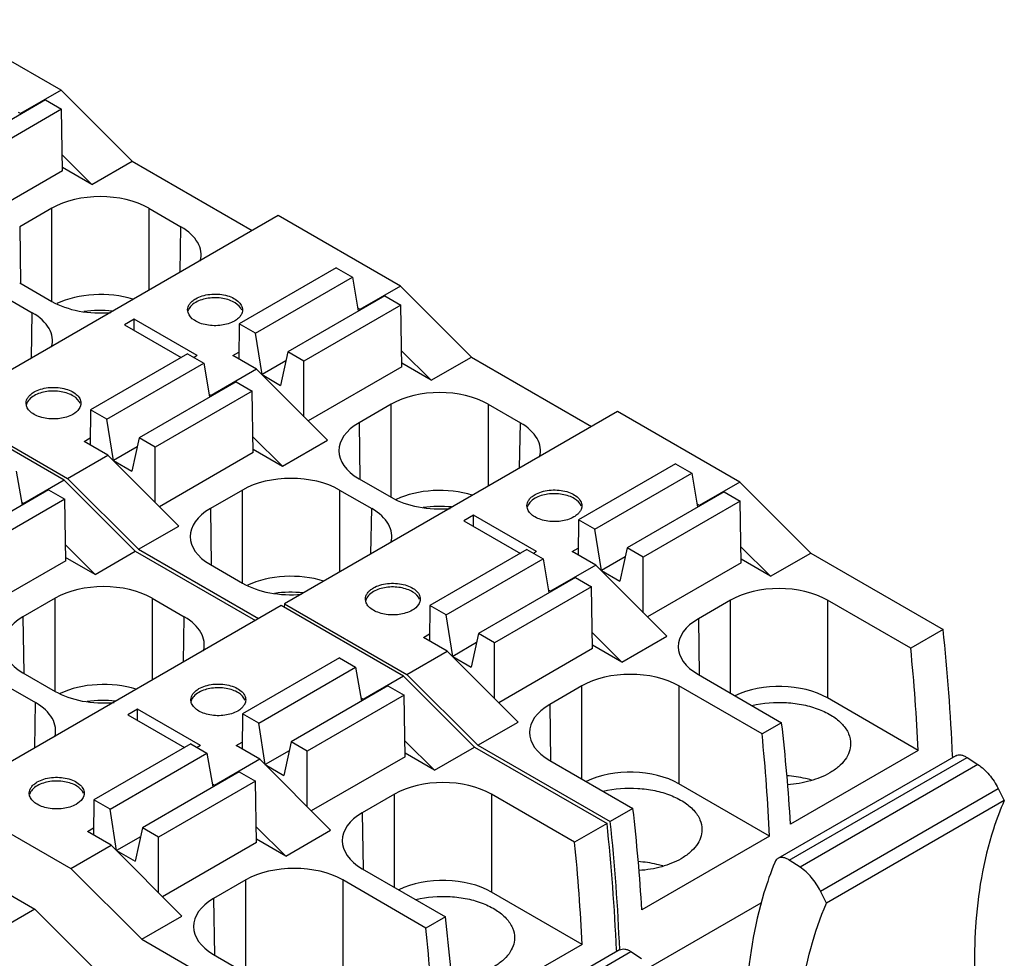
# Model space of a CAD drawing. Header units: inches. Extents: x 0 to 22, y 0 to 17.
# Tile 14 of 32: x 4.9 to 5.7, y 12.8 to 13.6. Entities that reach past the tile are written whole.
import ezdxf

# ---------------------------------------------------------------- set-up
doc = ezdxf.new("R2010")
doc.units = ezdxf.units.IN
doc.header["$LTSCALE"] = 1.21
doc.header["$MEASUREMENT"] = 0
doc.layers.get('0').update_dxf_attribs({"linetype": 'CONTINUOUS'})

msp = doc.modelspace()

# ---------------------------------------------------------------- linework, layer by layer
at = {"color": 7, "linetype": 'CONTINUOUS'}
for p, q in [((4.91219, 13.5195), (4.80683, 13.58034)), ((4.91219, 13.5195), (4.87739, 13.49941)), ((4.91219, 13.5195), (4.97338, 13.45846)), ((4.89874, 13.51119), (4.81523, 13.46297)), ((4.89874, 13.51119), (4.91266, 13.50315)), ((4.91266, 13.50315), (4.82915, 13.45493)), ((4.91346, 13.45011), (4.91266, 13.50315)), ((4.87739, 13.49941), (4.87557, 13.50046)), ((4.87774, 13.49906), (4.87739, 13.49941)), ((4.93877, 13.43848), (4.91326, 13.46381)), ((4.93877, 13.43848), (4.91342, 13.45312)), ((4.93877, 13.43848), (4.97338, 13.45846)), ((4.97338, 13.45846), (5.07686, 13.39871)), ((4.91346, 13.45011), (4.83269, 13.40347)), ((4.90431, 13.41789), (4.8766, 13.40189)), ((4.90431, 13.33767), (4.90431, 13.41789)), ((4.98783, 13.41789), (5.01554, 13.40189)), ((4.98783, 13.41789), (4.98783, 13.3473)), ((5.09913, 13.41156), (4.81239, 13.246)), ((5.2045, 13.35073), (5.09913, 13.41156)), ((4.8766, 13.40189), (4.87733, 13.35325)), ((5.01495, 13.36296), (5.01554, 13.40189)), ((5.14929, 13.36653), (5.06578, 13.3183)), ((5.0797, 13.31027), (5.16321, 13.35849)), ((5.14929, 13.36653), (5.16321, 13.35849)), ((5.16321, 13.35849), (5.16829, 13.32927)), ((4.8766, 13.35367), (4.90431, 13.33767)), ((5.2045, 13.35073), (5.1697, 13.33064)), ((5.2045, 13.35073), (5.26569, 13.28968)), ((4.85977, 13.34395), (4.88748, 13.32795)), ((5.19105, 13.34241), (5.10753, 13.29419)), ((5.19105, 13.34241), (5.20497, 13.33438)), ((5.20497, 13.33438), (5.12145, 13.28616)), ((5.20577, 13.28134), (5.20497, 13.33438)), ((4.88689, 13.28902), (4.88748, 13.32795)), ((5.02161, 13.32808), (5.02128, 13.33036)), ((5.1697, 13.33064), (5.16787, 13.33169)), ((5.17005, 13.33029), (5.1697, 13.33064)), ((4.9753, 13.32232), (4.96695, 13.3175)), ((4.96695, 13.3175), (5.01567, 13.28937)), ((5.02959, 13.29098), (4.9753, 13.32232)), ((4.9753, 13.31268), (4.9753, 13.32232)), ((5.06578, 13.3183), (5.06532, 13.28803)), ((5.0797, 13.31027), (5.06578, 13.3183)), ((5.08537, 13.27457), (5.0797, 13.31027)), ((5.02123, 13.29259), (4.93772, 13.24436)), ((5.02123, 13.29259), (5.03515, 13.28455)), ((5.02959, 13.29098), (5.0268, 13.28937)), ((5.06021, 13.29098), (5.06541, 13.29398)), ((5.08061, 13.2792), (5.06021, 13.29098)), ((5.10753, 13.29419), (5.10137, 13.26532)), ((5.12145, 13.28616), (5.10753, 13.29419)), ((5.23108, 13.2697), (5.20557, 13.29503)), ((4.95164, 13.23633), (5.03515, 13.28455)), ((5.03515, 13.28455), (5.04023, 13.25533)), ((5.10587, 13.2864), (5.08537, 13.27457)), ((5.12145, 13.23825), (5.12145, 13.28616)), ((5.23108, 13.2697), (5.20573, 13.28434)), ((5.23108, 13.2697), (5.26569, 13.28968)), ((5.26569, 13.28968), (5.36917, 13.22993)), ((5.08061, 13.2792), (5.04164, 13.2567)), ((5.08061, 13.2792), (5.14161, 13.21804)), ((5.08537, 13.27457), (5.10137, 13.26532)), ((5.20577, 13.28134), (5.125, 13.2347)), ((5.06299, 13.26847), (4.97948, 13.22025)), ((5.06299, 13.26847), (5.07691, 13.26044)), ((5.07691, 13.26044), (4.9934, 13.21222)), ((5.03981, 13.25775), (5.04164, 13.2567)), ((5.04199, 13.25635), (5.04164, 13.2567)), ((5.07771, 13.2074), (5.07691, 13.26044)), ((4.8824, 13.24777), (4.88208, 13.24999)), ((5.19662, 13.24912), (5.16891, 13.23312)), ((5.19662, 13.1689), (5.19662, 13.24912)), ((5.28013, 13.24912), (5.30785, 13.23312)), ((5.28013, 13.24912), (5.28013, 13.17852)), ((4.91497, 13.18356), (4.80961, 13.2444)), ((4.81239, 13.246), (4.91776, 13.18517)), ((4.93772, 13.24436), (4.93726, 13.21409)), ((4.95164, 13.23633), (4.93772, 13.24436)), ((5.39144, 13.24279), (5.1047, 13.07723)), ((5.4968, 13.18195), (5.39144, 13.24279)), ((4.95731, 13.20063), (4.95164, 13.23633)), ((5.16891, 13.23312), (5.16964, 13.18447)), ((5.30726, 13.19418), (5.30785, 13.23312)), ((4.93215, 13.21704), (4.93735, 13.22004)), ((4.95255, 13.20526), (4.93215, 13.21704)), ((4.97948, 13.22025), (4.97332, 13.19139)), ((4.9934, 13.21222), (4.97948, 13.22025)), ((5.10302, 13.19576), (5.07751, 13.22109)), ((5.10302, 13.19576), (5.14161, 13.21804)), ((4.97781, 13.21246), (4.95731, 13.20063)), ((4.9934, 13.16431), (4.9934, 13.21222)), ((5.07771, 13.2074), (4.99694, 13.16076)), ((5.07767, 13.2104), (5.10302, 13.19576)), ((4.91776, 13.18517), (4.95255, 13.20526)), ((4.95255, 13.20526), (5.01355, 13.1441)), ((4.95731, 13.20063), (4.97332, 13.19139)), ((5.4416, 13.19775), (5.35808, 13.14953)), ((5.4416, 13.19775), (5.45552, 13.18971)), ((4.87369, 13.19132), (4.87877, 13.16211)), ((5.372, 13.14149), (5.45552, 13.18971)), ((5.45552, 13.18971), (5.4606, 13.1605)), ((4.91497, 13.18356), (4.88017, 13.16347)), ((4.91497, 13.18356), (4.97616, 13.12252)), ((4.97895, 13.12412), (4.91776, 13.18517)), ((5.16891, 13.1849), (5.19662, 13.1689)), ((5.4968, 13.18195), (5.46201, 13.16186)), ((5.4968, 13.18195), (5.55799, 13.12091)), ((4.90153, 13.17525), (4.81801, 13.12703)), ((4.90153, 13.17525), (4.91545, 13.16721)), ((5.06856, 13.17518), (5.04085, 13.15918)), ((5.06856, 13.09496), (5.06856, 13.17518)), ((5.15208, 13.17518), (5.17979, 13.15918)), ((5.15208, 13.17518), (5.15208, 13.10458)), ((5.48336, 13.17364), (5.39984, 13.12542)), ((5.48336, 13.17364), (5.49728, 13.1656)), ((4.91545, 13.16721), (4.83193, 13.11899)), ((4.88017, 13.16347), (4.87835, 13.16452)), ((4.88052, 13.16312), (4.88017, 13.16347)), ((4.91625, 13.11417), (4.91545, 13.16721)), ((5.49728, 13.1656), (5.41376, 13.11738)), ((5.49808, 13.11256), (5.49728, 13.1656)), ((5.04085, 13.15918), (5.04158, 13.11053)), ((5.1792, 13.12024), (5.17979, 13.15918)), ((5.3139, 13.15936), (5.31358, 13.16159)), ((5.46201, 13.16186), (5.46018, 13.16291)), ((5.46236, 13.16151), (5.46201, 13.16186)), ((5.26761, 13.15355), (5.25926, 13.14873)), ((5.25926, 13.14873), (5.30798, 13.1206)), ((5.32189, 13.12221), (5.26761, 13.15355)), ((5.26761, 13.14391), (5.26761, 13.15355)), ((5.35808, 13.14953), (5.35763, 13.11926)), ((5.372, 13.14149), (5.35808, 13.14953)), ((4.97895, 13.12412), (5.01355, 13.1441)), ((5.37768, 13.10579), (5.372, 13.14149)), ((4.94156, 13.10254), (4.91604, 13.12786)), ((4.94156, 13.10254), (4.97616, 13.12252)), ((4.97616, 13.12252), (5.07965, 13.06276)), ((4.97895, 13.12412), (5.08243, 13.06437)), ((5.31354, 13.12381), (5.23003, 13.07559)), ((5.31354, 13.12381), (5.32746, 13.11577)), ((5.32189, 13.12221), (5.31911, 13.1206)), ((5.35252, 13.12221), (5.35772, 13.12521)), ((5.37292, 13.11042), (5.35252, 13.12221)), ((5.39984, 13.12542), (5.39368, 13.09655)), ((5.41376, 13.11738), (5.39984, 13.12542)), ((5.52339, 13.10093), (5.49787, 13.12626)), ((5.52339, 13.10093), (5.55799, 13.12091)), ((5.55799, 13.12091), (5.67204, 13.05506)), ((4.91625, 13.11417), (4.83547, 13.06753)), ((4.94156, 13.10254), (4.9162, 13.11717)), ((5.24395, 13.06755), (5.32746, 13.11577)), ((5.32746, 13.11577), (5.33254, 13.08656)), ((5.39818, 13.11763), (5.37768, 13.10579)), ((5.41376, 13.06947), (5.41376, 13.11738)), ((5.49808, 13.11256), (5.4173, 13.06592)), ((5.52339, 13.10093), (5.49804, 13.11557)), ((5.04085, 13.11096), (5.06856, 13.09496)), ((5.37292, 13.11042), (5.33395, 13.08792)), ((5.37292, 13.11042), (5.43392, 13.04927)), ((5.37768, 13.10579), (5.39368, 13.09655)), ((5.3553, 13.0997), (5.27178, 13.05148)), ((5.3553, 13.0997), (5.36922, 13.09166)), ((5.36922, 13.09166), (5.2857, 13.04344)), ((5.33395, 13.08792), (5.33212, 13.08897)), ((5.3343, 13.08757), (5.33395, 13.08792)), ((5.37002, 13.03862), (5.36922, 13.09166)), ((4.9071, 13.08195), (4.87938, 13.06595)), ((4.9071, 13.00173), (4.9071, 13.08195)), ((4.99061, 13.08195), (5.01832, 13.06595)), ((4.99061, 13.08195), (4.99061, 13.01135)), ((5.17471, 13.07899), (5.17439, 13.08122)), ((5.48893, 13.08034), (5.46122, 13.06434)), ((5.48893, 13.00012), (5.48893, 13.08034)), ((5.64414, 13.03894), (5.57244, 13.08034)), ((5.57244, 13.08034), (5.57244, 12.99604)), ((5.10192, 13.07562), (4.81518, 12.91006)), ((5.20728, 13.01479), (5.10192, 13.07562)), ((5.1047, 13.07723), (5.10436, 13.07421)), ((5.1047, 13.07723), (5.21006, 13.01639)), ((5.23003, 13.07559), (5.22957, 13.04532)), ((5.24395, 13.06755), (5.23003, 13.07559)), ((4.87938, 13.06595), (4.88012, 13.01731)), ((5.01773, 13.02701), (5.01832, 13.06595)), ((5.24962, 13.03185), (5.24395, 13.06755)), ((5.46122, 13.06434), (5.46195, 13.0157)), ((5.67204, 13.05506), (5.64414, 13.03894)), ((5.22446, 13.04827), (5.22966, 13.05127)), ((5.24486, 13.03649), (5.22446, 13.04827)), ((5.27178, 13.05148), (5.26562, 13.02261)), ((5.2857, 13.04344), (5.27178, 13.05148)), ((5.39533, 13.02699), (5.36981, 13.05232)), ((5.39533, 13.02699), (5.43392, 13.04927)), ((5.21006, 13.01639), (5.24486, 13.03649)), ((5.24486, 13.03649), (5.30586, 12.97533)), ((5.27012, 13.04369), (5.24962, 13.03185)), ((5.2857, 12.99554), (5.2857, 13.04344)), ((5.37002, 13.03862), (5.28924, 12.99198)), ((5.39533, 13.02699), (5.36998, 13.04163)), ((5.15208, 13.03058), (5.06856, 12.98236)), ((5.15208, 13.03058), (5.166, 13.02255)), ((5.24962, 13.03185), (5.26562, 13.02261)), ((5.08248, 12.97432), (5.166, 13.02255)), ((5.166, 13.02255), (5.17108, 12.99333)), ((4.87938, 13.01773), (4.9071, 13.00173)), ((5.20728, 13.01479), (5.17248, 12.99469)), ((5.20728, 13.01479), (5.26847, 12.95374)), ((5.27125, 12.95535), (5.21006, 13.01639)), ((5.46122, 13.01612), (5.53291, 12.97472)), ((4.86255, 13.00801), (4.89026, 12.99201)), ((5.19384, 13.00647), (5.11032, 12.95825)), ((5.19384, 13.00647), (5.20775, 12.99844)), ((5.36087, 13.0064), (5.33316, 12.9904)), ((5.36087, 12.92618), (5.36087, 13.0064)), ((5.51608, 12.96501), (5.44438, 13.0064)), ((5.44438, 13.0064), (5.44438, 12.9221)), ((5.02438, 12.99219), (5.02406, 12.99442)), ((5.20775, 12.99844), (5.12424, 12.95021)), ((5.17248, 12.99469), (5.17066, 12.99575)), ((5.17283, 12.99435), (5.17248, 12.99469)), ((5.20856, 12.9454), (5.20775, 12.99844)), ((5.65059, 12.95092), (5.57244, 12.99604)), ((4.88968, 12.95307), (4.89026, 12.99201)), ((4.97808, 12.98638), (4.96973, 12.98156)), ((5.03237, 12.95504), (4.97808, 12.98638)), ((4.97808, 12.97674), (4.97808, 12.98638)), ((5.33316, 12.9904), (5.33389, 12.94176)), ((4.96973, 12.98156), (5.01845, 12.95343)), ((5.06856, 12.98236), (5.0681, 12.95209)), ((5.08248, 12.97432), (5.06856, 12.98236)), ((5.08815, 12.93862), (5.08248, 12.97432)), ((5.27125, 12.95535), (5.30586, 12.97533)), ((5.53291, 12.97472), (5.51608, 12.96501)), ((5.02402, 12.95664), (4.9405, 12.90842)), ((5.02402, 12.95664), (5.03794, 12.94861)), ((5.03237, 12.95504), (5.02958, 12.95343)), ((5.06299, 12.95504), (5.06819, 12.95804)), ((5.0834, 12.94326), (5.06299, 12.95504)), ((5.11032, 12.95825), (5.10416, 12.92938)), ((5.12424, 12.95021), (5.11032, 12.95825)), ((5.23387, 12.93376), (5.20835, 12.95909)), ((5.23387, 12.93376), (5.26847, 12.95374)), ((5.26847, 12.95374), (5.38252, 12.88789)), ((5.27125, 12.95535), (5.3853, 12.8895)), ((4.95442, 12.90038), (5.03794, 12.94861)), ((5.03794, 12.94861), (5.04302, 12.91939)), ((5.0834, 12.94326), (5.04442, 12.92075)), ((5.0834, 12.94326), (5.14439, 12.8821)), ((5.10866, 12.95046), (5.08815, 12.93862)), ((5.12424, 12.90231), (5.12424, 12.95021)), ((5.20856, 12.9454), (5.12778, 12.89876)), ((5.23387, 12.93376), (5.20851, 12.9484)), ((5.68291, 12.94619), (5.52979, 12.85779)), ((5.53953, 12.85637), (5.69264, 12.94477)), ((5.65059, 12.95092), (5.54063, 12.88742)), ((5.68012, 12.94601), (5.68018, 12.94443)), ((5.69264, 12.94477), (5.70189, 12.93869)), ((5.08815, 12.93862), (5.10416, 12.92938)), ((5.33316, 12.94218), (5.40486, 12.90078)), ((5.70189, 12.93869), (5.54877, 12.85028)), ((5.06578, 12.93253), (4.98226, 12.88431)), ((5.06578, 12.93253), (5.0797, 12.9245)), ((5.0797, 12.9245), (4.99618, 12.87627)), ((5.04442, 12.92075), (5.0426, 12.92181)), ((5.04477, 12.92041), (5.04442, 12.92075)), ((5.0805, 12.87146), (5.0797, 12.9245)), ((5.52253, 12.87698), (5.44438, 12.9221)), ((5.56636, 12.82967), (5.71947, 12.91808)), ((5.71947, 12.91808), (5.72474, 12.90766)), ((4.81518, 12.91006), (4.92054, 12.84923)), ((4.88518, 12.91182), (4.88487, 12.91405)), ((5.1994, 12.91318), (5.17169, 12.89717)), ((5.1994, 12.83295), (5.1994, 12.91318)), ((5.35462, 12.87178), (5.28292, 12.91318)), ((5.28292, 12.91318), (5.28292, 12.82887)), ((4.9405, 12.90842), (4.94004, 12.87815)), ((4.95442, 12.90038), (4.9405, 12.90842)), ((4.9601, 12.86468), (4.95442, 12.90038)), ((5.40486, 12.90078), (5.3853, 12.8895)), ((5.72474, 12.90766), (5.57162, 12.81925)), ((5.17169, 12.89717), (5.17243, 12.84853)), ((4.93493, 12.8811), (4.94013, 12.8841)), ((4.98226, 12.88431), (4.9761, 12.85544)), ((4.99618, 12.87627), (4.98226, 12.88431)), ((5.10581, 12.85982), (5.08029, 12.88515)), ((5.38252, 12.88789), (5.35462, 12.87178)), ((4.95534, 12.86932), (4.93493, 12.8811)), ((4.9806, 12.87652), (4.9601, 12.86468)), ((4.99618, 12.82837), (4.99618, 12.87627)), ((5.10581, 12.85982), (5.14439, 12.8821)), ((5.52253, 12.87698), (5.41257, 12.81349)), ((4.92054, 12.84923), (4.95534, 12.86932)), ((4.95534, 12.86932), (5.01633, 12.80816)), ((5.0805, 12.87146), (4.99972, 12.82482)), ((5.10581, 12.85982), (5.08045, 12.87446)), ((4.80743, 12.86149), (4.88971, 12.81399)), ((4.9601, 12.86468), (4.9761, 12.85544)), ((5.54877, 12.85028), (5.53953, 12.85637)), ((4.98173, 12.78818), (4.92054, 12.84923)), ((5.17169, 12.84895), (5.24339, 12.80756)), ((5.07135, 12.83924), (5.04363, 12.82323)), ((5.07135, 12.75901), (5.07135, 12.83924)), ((5.22656, 12.79784), (5.15486, 12.83924)), ((5.15486, 12.83924), (5.15486, 12.75493)), ((5.36107, 12.78375), (5.28292, 12.82887)), ((5.57162, 12.81925), (5.56636, 12.82967)), ((5.04363, 12.82323), (5.04437, 12.77459)), ((5.42019, 12.7647), (5.51535, 12.81964)), ((4.88971, 12.81399), (4.72268, 12.71754)), ((4.88971, 12.81399), (4.98915, 12.71479)), ((4.98173, 12.78818), (5.01633, 12.80816)), ((5.24339, 12.80756), (5.22656, 12.79784)), ((4.98173, 12.78818), (5.09578, 12.72233)), ((5.36107, 12.78375), (5.2511, 12.72026)), ((5.04363, 12.77502), (5.11533, 12.73362)), ((5.39338, 12.77902), (5.24027, 12.69062)), ((5.25, 12.6892), (5.40312, 12.77761)), ((5.39059, 12.77884), (5.39065, 12.77727)), ((5.40312, 12.77761), (5.41236, 12.77152))]:
    msp.add_line(p, q, dxfattribs=at)
for centre, radius, start, end in [((4.94607, 13.22412), 0.10571, 84.43711, 97.71688), ((5.23838, 13.05534), 0.10571, 84.43711, 97.71688), ((5.11032, 12.9814), 0.10571, 84.43711, 97.71688), ((4.04907, 12.88008), 1.63238, 2.31459, 6.15328), ((4.94886, 12.88817), 0.10571, 84.43711, 97.71688), ((3.75954, 12.71292), 1.63238, 2.31459, 6.15328), ((3.79491, 12.71694), 1.59972, 2.22081, 6.19222)]:
    msp.add_arc(centre, radius, start, end, dxfattribs=at)
for centre, major_axis, ratio, start_param, end_param in [((4.94607, 13.39378), (0.05906, 0), 0.577431, 0.785436, 2.356156), ((4.97378, 13.37778), (0.05906, 0), 0.577343, 6.130061, 7.068545), ((4.94607, 13.30947), (0.05906, 0), 0.577431, 1.074618, 2.257669), ((4.94607, 13.36178), (0.05906, 0), 0.577431, -2.356156, -1.417043), ((4.84572, 13.30384), (0.05906, 0), 0.577343, 6.130061, 7.068545), ((5.23838, 13.225), (0.05906, 0), 0.577431, 0.785436, 2.356156), ((5.21067, 13.20901), (0.05906, 0), 0.577343, 2.356233, 3.926953), ((5.26608, 13.20901), (0.05906, 0), 0.577343, 6.130061, 7.068545), ((5.11032, 13.15107), (0.05906, 0), 0.577431, 0.785436, 2.356156), ((5.23838, 13.1407), (0.05906, 0), 0.577431, 1.074618, 2.257669), ((5.23838, 13.19301), (0.05906, 0), 0.577431, -2.356156, -1.417043), ((5.08261, 13.13507), (0.05906, 0), 0.577343, 2.356233, 3.926953), ((5.13803, 13.13507), (0.05906, 0), 0.577343, 6.130061, 7.068545), ((4.94885, 13.05784), (0.05906, 0), 0.577431, 0.785436, 2.356156), ((5.11032, 13.06676), (0.05906, 0), 0.577431, 1.074618, 2.257669), ((5.11032, 13.11907), (0.05906, 0), 0.577431, -2.356156, -1.417043), ((5.53069, 13.05623), (0.05906, 0), 0.577431, 0.785436, 2.356156), ((4.92115, 13.04184), (0.05906, 0), 0.577343, 2.356233, 3.926953), ((4.97656, 13.04184), (0.05906, 0), 0.577343, 6.130061, 7.068545), ((5.50298, 13.04023), (0.05906, 0), 0.577343, 2.356233, 3.926953), ((4.58415, 13.48778), (-0.74525, 1.31375), 0.582348, -2.288346, -2.220236), ((5.40263, 12.98229), (0.05906, 0), 0.577431, 0.785436, 2.356156), ((4.94885, 12.97353), (0.05906, 0), 0.577431, 1.074618, 2.257669), ((5.53069, 12.97192), (0.05906, 0), 0.577431, 7.068622, 8.553931), ((4.94885, 13.02584), (0.05906, 0), 0.577431, -2.356156, -1.417043), ((4.8485, 12.9679), (0.05906, 0), 0.577343, 6.130061, 7.068545), ((5.37492, 12.96629), (0.05906, 0), 0.577343, 2.356233, 3.926953), ((4.47537, 13.42497), (-0.76502, 1.30233), 0.572271, -2.297073, -2.228964), ((4.45609, 13.41384), (-0.74525, 1.31375), 0.582348, -2.288346, -2.220236), ((5.40263, 12.89799), (0.05906, 0), 0.577431, 7.068622, 8.553931), ((5.24116, 12.88906), (0.05906, 0), 0.577431, 0.785436, 2.356156), ((4.34731, 13.35103), (-0.76502, 1.30233), 0.572271, -2.297073, -2.228964), ((5.21345, 12.87306), (0.05906, 0), 0.577343, 2.356233, 3.926953), ((4.29463, 13.32061), (-0.74525, 1.31375), 0.582348, -2.288346, -2.220236), ((5.1131, 12.81512), (0.05906, 0), 0.577431, 0.785436, 2.356156), ((5.24116, 12.80476), (0.05906, 0), 0.577431, 7.068622, 8.553931), ((5.0854, 12.79913), (0.05906, 0), 0.577343, 2.356233, 3.926953), ((4.18585, 13.2578), (-0.76502, 1.30233), 0.572271, -2.297073, -2.228964), ((4.16657, 13.24667), (-0.74525, 1.31375), 0.582348, -2.288346, -2.220236)]:
    msp.add_ellipse(centre, major_axis=major_axis, ratio=ratio, start_param=start_param, end_param=end_param, dxfattribs=at)
for points, knots in [([(5.02819, 13.34001), (5.02994, 13.34102), (5.0339, 13.34265), (5.04035, 13.34394), (5.04718, 13.34413), (5.05382, 13.3432), (5.05974, 13.34122), (5.06448, 13.33833), (5.0677, 13.33467), (5.06852, 13.33172), (5.06852, 13.33036)], [0, 0, 0, 0, 0.128824, 0.270595, 0.417894, 0.562388, 0.6962, 0.813592, 0.913063, 1, 1, 1, 1]), ([(5.02128, 13.33036), (5.02128, 13.33126), (5.02161, 13.33314), (5.02303, 13.33575), (5.02528, 13.33811), (5.02716, 13.33941), (5.02819, 13.34001)], [0, 0, 0, 0, 0.217728, 0.450883, 0.71048, 1, 1, 1, 1]), ([(5.02819, 13.33679), (5.02659, 13.33586), (5.02381, 13.3338), (5.02197, 13.33076), (5.02156, 13.32926)], [0, 0, 0, 0, 0.543802, 1, 1, 1, 1]), ([(5.068, 13.33), (5.067, 13.3327), (5.06328, 13.3362), (5.05725, 13.33895), (5.04948, 13.34092), (5.03938, 13.34101), (5.0315, 13.3387), (5.02819, 13.33679)], [0, 0, 0, 0, 0.196302, 0.319105, 0.454557, 0.739346, 1, 1, 1, 1]), ([(5.0616, 13.32072), (5.05822, 13.31877), (5.05017, 13.31644), (5.03988, 13.31662), (5.03202, 13.31874), (5.02603, 13.32162), (5.02242, 13.32533), (5.02161, 13.32808)], [0, 0, 0, 0, 0.262751, 0.54925, 0.684653, 0.806619, 1, 1, 1, 1]), ([(5.068, 13.32751), (5.06789, 13.32722), (5.06738, 13.32604), (5.06664, 13.32496), (5.06599, 13.32422)], [0, 0, 0, 0, 0.238711, 1, 1, 1, 1]), ([(5.06852, 13.33036), (5.06852, 13.32964), (5.06838, 13.32866), (5.06808, 13.32774), (5.068, 13.32751)], [0, 0, 0, 0, 0.744893, 1, 1, 1, 1]), ([(5.06599, 13.32422), (5.0657, 13.32389), (5.06439, 13.32254), (5.06285, 13.32144), (5.0616, 13.32072)], [0, 0, 0, 0, 0.234167, 1, 1, 1, 1]), ([(4.88208, 13.24999), (4.88208, 13.25089), (4.88241, 13.25277), (4.88384, 13.25538), (4.88608, 13.25774), (4.88796, 13.25904), (4.889, 13.25964)], [0, 0, 0, 0, 0.217728, 0.45088, 0.710473, 1, 1, 1, 1]), ([(4.889, 13.25642), (4.88739, 13.25549), (4.8846, 13.25342), (4.88276, 13.25037), (4.88236, 13.24887)], [0, 0, 0, 0, 0.543897, 1, 1, 1, 1]), ([(4.889, 13.25964), (4.89075, 13.26065), (4.89471, 13.26228), (4.90116, 13.26357), (4.90799, 13.26376), (4.91462, 13.26283), (4.92055, 13.26085), (4.92529, 13.25796), (4.9285, 13.2543), (4.92932, 13.25136), (4.92932, 13.24999)], [0, 0, 0, 0, 0.128824, 0.270595, 0.417894, 0.562388, 0.6962, 0.813592, 0.913063, 1, 1, 1, 1]), ([(4.9288, 13.24963), (4.9278, 13.25233), (4.92409, 13.25584), (4.91805, 13.25858), (4.91028, 13.26055), (4.90018, 13.26064), (4.89231, 13.25833), (4.889, 13.25642)], [0, 0, 0, 0, 0.196302, 0.319105, 0.454557, 0.739346, 1, 1, 1, 1]), ([(4.92932, 13.24999), (4.92932, 13.24927), (4.92919, 13.2483), (4.92889, 13.24737), (4.9288, 13.24714)], [0, 0, 0, 0, 0.744893, 1, 1, 1, 1]), ([(4.92241, 13.24035), (4.91902, 13.23839), (4.91096, 13.23607), (4.90063, 13.23627), (4.89279, 13.23837), (4.88791, 13.24077), (4.88426, 13.24386), (4.88277, 13.24647), (4.8824, 13.24777)], [0, 0, 0, 0, 0.262174, 0.547968, 0.682974, 0.804507, 0.909638, 1, 1, 1, 1]), ([(4.9288, 13.24714), (4.92856, 13.24648), (4.92711, 13.24366), (4.92453, 13.24157), (4.92241, 13.24035)], [0, 0, 0, 0, 0.222831, 1, 1, 1, 1]), ([(5.3205, 13.17123), (5.32225, 13.17224), (5.32621, 13.17387), (5.33266, 13.17517), (5.33949, 13.17535), (5.34613, 13.17442), (5.35205, 13.17244), (5.35679, 13.16955), (5.36, 13.1659), (5.36083, 13.16295), (5.36083, 13.16159)], [0, 0, 0, 0, 0.128824, 0.270595, 0.417894, 0.562388, 0.6962, 0.813592, 0.913063, 1, 1, 1, 1]), ([(5.3603, 13.16123), (5.3593, 13.16392), (5.35559, 13.16743), (5.34956, 13.17018), (5.34179, 13.17214), (5.33168, 13.17224), (5.32381, 13.16993), (5.3205, 13.16802)], [0, 0, 0, 0, 0.196302, 0.319105, 0.454557, 0.739346, 1, 1, 1, 1]), ([(5.31358, 13.16159), (5.31358, 13.16249), (5.31392, 13.16436), (5.31534, 13.16698), (5.31759, 13.16934), (5.31947, 13.17063), (5.3205, 13.17123)], [0, 0, 0, 0, 0.217728, 0.45088, 0.710473, 1, 1, 1, 1]), ([(5.3205, 13.16802), (5.31889, 13.16709), (5.3161, 13.16501), (5.31427, 13.16197), (5.31386, 13.16046)], [0, 0, 0, 0, 0.543897, 1, 1, 1, 1]), ([(5.35391, 13.15194), (5.35053, 13.14999), (5.34246, 13.14766), (5.33214, 13.14786), (5.32429, 13.14997), (5.31942, 13.15236), (5.31576, 13.15545), (5.31427, 13.15807), (5.3139, 13.15936)], [0, 0, 0, 0, 0.262174, 0.547968, 0.682974, 0.804507, 0.909638, 1, 1, 1, 1]), ([(5.3583, 13.15545), (5.35801, 13.15512), (5.3567, 13.15377), (5.35515, 13.15266), (5.35391, 13.15194)], [0, 0, 0, 0, 0.234167, 1, 1, 1, 1]), ([(5.36031, 13.15874), (5.3602, 13.15845), (5.35969, 13.15726), (5.35894, 13.15619), (5.3583, 13.15545)], [0, 0, 0, 0, 0.238711, 1, 1, 1, 1]), ([(5.36083, 13.16159), (5.36083, 13.16087), (5.36069, 13.15989), (5.36039, 13.15897), (5.36031, 13.15874)], [0, 0, 0, 0, 0.744893, 1, 1, 1, 1]), ([(5.17439, 13.08122), (5.17439, 13.08212), (5.17472, 13.08399), (5.17614, 13.08661), (5.17839, 13.08897), (5.18027, 13.09026), (5.18131, 13.09086)], [0, 0, 0, 0, 0.217728, 0.45088, 0.710473, 1, 1, 1, 1]), ([(5.18131, 13.08765), (5.1797, 13.08672), (5.17691, 13.08465), (5.17507, 13.0816), (5.17467, 13.08009)], [0, 0, 0, 0, 0.543897, 1, 1, 1, 1]), ([(5.18131, 13.09086), (5.18306, 13.09187), (5.18702, 13.09351), (5.19347, 13.0948), (5.20029, 13.09498), (5.20693, 13.09405), (5.21285, 13.09207), (5.2176, 13.08918), (5.22081, 13.08553), (5.22163, 13.08258), (5.22163, 13.08122)], [0, 0, 0, 0, 0.128824, 0.270595, 0.417894, 0.562388, 0.6962, 0.813592, 0.913063, 1, 1, 1, 1]), ([(5.22111, 13.08086), (5.22011, 13.08355), (5.21639, 13.08706), (5.21036, 13.08981), (5.20259, 13.09178), (5.19249, 13.09187), (5.18461, 13.08956), (5.18131, 13.08765)], [0, 0, 0, 0, 0.196302, 0.319105, 0.454557, 0.739346, 1, 1, 1, 1]), ([(5.21471, 13.07157), (5.21133, 13.06962), (5.20327, 13.06729), (5.19294, 13.06749), (5.1851, 13.0696), (5.18022, 13.07199), (5.17657, 13.07508), (5.17508, 13.0777), (5.17471, 13.07899)], [0, 0, 0, 0, 0.262174, 0.547968, 0.682974, 0.804507, 0.909638, 1, 1, 1, 1]), ([(5.22111, 13.07837), (5.22087, 13.07771), (5.21942, 13.07488), (5.21683, 13.0728), (5.21471, 13.07157)], [0, 0, 0, 0, 0.222831, 1, 1, 1, 1]), ([(5.22163, 13.08122), (5.22163, 13.0805), (5.2215, 13.07952), (5.2212, 13.0786), (5.22111, 13.07837)], [0, 0, 0, 0, 0.744893, 1, 1, 1, 1]), ([(5.02406, 12.99442), (5.02406, 12.99532), (5.02439, 12.99719), (5.02581, 12.99981), (5.02806, 13.00217), (5.02994, 13.00347), (5.03098, 13.00406)], [0, 0, 0, 0, 0.217728, 0.45088, 0.710473, 1, 1, 1, 1]), ([(5.03098, 13.00406), (5.03273, 13.00507), (5.03669, 13.00671), (5.04314, 13.008), (5.04996, 13.00819), (5.0566, 13.00725), (5.06252, 13.00528), (5.06727, 13.00238), (5.07048, 12.99873), (5.0713, 12.99578), (5.0713, 12.99442)], [0, 0, 0, 0, 0.128824, 0.270595, 0.417894, 0.562388, 0.6962, 0.813592, 0.913063, 1, 1, 1, 1]), ([(5.07078, 12.99406), (5.06978, 12.99675), (5.06606, 13.00026), (5.06003, 13.00301), (5.05226, 13.00498), (5.04216, 13.00507), (5.03428, 13.00276), (5.03098, 13.00085)], [0, 0, 0, 0, 0.196302, 0.319105, 0.454557, 0.739346, 1, 1, 1, 1]), ([(5.03098, 13.00085), (5.02937, 12.99992), (5.02658, 12.99785), (5.02474, 12.9948), (5.02434, 12.99329)], [0, 0, 0, 0, 0.543897, 1, 1, 1, 1]), ([(5.0713, 12.99442), (5.0713, 12.9937), (5.07117, 12.99272), (5.07087, 12.9918), (5.07078, 12.99157)], [0, 0, 0, 0, 0.744893, 1, 1, 1, 1]), ([(5.06438, 12.98478), (5.061, 12.98282), (5.05294, 12.98049), (5.04261, 12.98069), (5.03477, 12.9828), (5.02989, 12.9852), (5.02624, 12.98829), (5.02475, 12.9909), (5.02438, 12.99219)], [0, 0, 0, 0, 0.262174, 0.547968, 0.682974, 0.804507, 0.909638, 1, 1, 1, 1]), ([(5.06877, 12.98828), (5.06849, 12.98795), (5.06718, 12.9866), (5.06563, 12.98549), (5.06438, 12.98478)], [0, 0, 0, 0, 0.234167, 1, 1, 1, 1]), ([(5.07078, 12.99157), (5.07067, 12.99128), (5.07017, 12.9901), (5.06942, 12.98902), (5.06877, 12.98828)], [0, 0, 0, 0, 0.238711, 1, 1, 1, 1]), ([(5.50738, 12.98964), (5.51704, 12.99191), (5.53216, 12.99307), (5.55159, 12.99054), (5.56499, 12.98668), (5.57643, 12.98108), (5.5853, 12.97398), (5.59106, 12.96565), (5.59241, 12.95938), (5.59238, 12.95644)], [0, 0, 0, 0, 0.29427, 0.440992, 0.579584, 0.705507, 0.81627, 0.912661, 1, 1, 1, 1]), ([(5.59238, 12.95644), (5.59235, 12.9541), (5.59144, 12.94925), (5.58772, 12.94249), (5.58187, 12.93638), (5.577, 12.93302), (5.57431, 12.93147)], [0, 0, 0, 0, 0.217773, 0.451075, 0.710522, 1, 1, 1, 1]), ([(5.68291, 12.94619), (5.68355, 12.94656), (5.68503, 12.94707), (5.6875, 12.94703), (5.69011, 12.94625), (5.6918, 12.94533), (5.69264, 12.94477)], [0, 0, 0, 0, 0.213916, 0.445499, 0.706575, 1, 1, 1, 1]), ([(5.70189, 12.93869), (5.70553, 12.93629), (5.71229, 12.92999), (5.71733, 12.92231), (5.71947, 12.91808)], [0, 0, 0, 0, 0.47911, 1, 1, 1, 1]), ([(4.89178, 12.92369), (4.89353, 12.9247), (4.89749, 12.92634), (4.90394, 12.92763), (4.91077, 12.92782), (4.91741, 12.92689), (4.92333, 12.92491), (4.92807, 12.92202), (4.93129, 12.91836), (4.93211, 12.91541), (4.93211, 12.91405)], [0, 0, 0, 0, 0.128824, 0.270595, 0.417894, 0.562388, 0.6962, 0.813592, 0.913063, 1, 1, 1, 1]), ([(5.55858, 12.92531), (5.55692, 12.9258), (5.55001, 12.92763), (5.54289, 12.92864), (5.53749, 12.92899)], [0, 0, 0, 0, 0.242899, 1, 1, 1, 1]), ([(5.57431, 12.93147), (5.56913, 12.92848), (5.55728, 12.92382), (5.54478, 12.92177), (5.5382, 12.9213)], [0, 0, 0, 0, 0.475149, 1, 1, 1, 1]), ([(4.88487, 12.91405), (4.88487, 12.91495), (4.8852, 12.91683), (4.88662, 12.91944), (4.88887, 12.9218), (4.89075, 12.9231), (4.89178, 12.92369)], [0, 0, 0, 0, 0.217728, 0.45088, 0.710473, 1, 1, 1, 1]), ([(4.89178, 12.92048), (4.89017, 12.91955), (4.88739, 12.91748), (4.88555, 12.91443), (4.88514, 12.91293)], [0, 0, 0, 0, 0.543897, 1, 1, 1, 1]), ([(4.93159, 12.91369), (4.93059, 12.91639), (4.92687, 12.91989), (4.92084, 12.92264), (4.91307, 12.92461), (4.90297, 12.9247), (4.89509, 12.92239), (4.89178, 12.92048)], [0, 0, 0, 0, 0.196302, 0.319105, 0.454557, 0.739346, 1, 1, 1, 1]), ([(5.37932, 12.9157), (5.38898, 12.91797), (5.4041, 12.91913), (5.42353, 12.9166), (5.43693, 12.91274), (5.44838, 12.90714), (5.45724, 12.90004), (5.463, 12.89172), (5.46435, 12.88544), (5.46432, 12.8825)], [0, 0, 0, 0, 0.29427, 0.440992, 0.579584, 0.705507, 0.81627, 0.912661, 1, 1, 1, 1]), ([(4.92519, 12.90441), (4.92181, 12.90245), (4.91374, 12.90012), (4.90342, 12.90032), (4.89557, 12.90243), (4.8907, 12.90483), (4.88705, 12.90792), (4.88555, 12.91053), (4.88518, 12.91182)], [0, 0, 0, 0, 0.262174, 0.547968, 0.682974, 0.804507, 0.909638, 1, 1, 1, 1]), ([(4.93159, 12.9112), (4.93134, 12.91054), (4.9299, 12.90772), (4.92731, 12.90563), (4.92519, 12.90441)], [0, 0, 0, 0, 0.222831, 1, 1, 1, 1]), ([(4.93211, 12.91405), (4.93211, 12.91333), (4.93197, 12.91235), (4.93167, 12.91143), (4.93159, 12.9112)], [0, 0, 0, 0, 0.744893, 1, 1, 1, 1]), ([(5.72474, 12.90766), (5.7212, 12.89963), (5.70791, 12.86444), (5.70171, 12.82683), (5.69991, 12.79811)], [0, 0, 0, 0, 0.23378, 1, 1, 1, 1]), ([(5.46432, 12.8825), (5.46429, 12.88016), (5.46339, 12.87531), (5.45966, 12.86855), (5.45382, 12.86244), (5.44894, 12.85908), (5.44625, 12.85753)], [0, 0, 0, 0, 0.217773, 0.451075, 0.710522, 1, 1, 1, 1]), ([(5.53953, 12.85637), (5.53868, 12.85692), (5.537, 12.85785), (5.53439, 12.85863), (5.53192, 12.85867), (5.53043, 12.85815), (5.52979, 12.85779)], [0, 0, 0, 0, 0.293425, 0.554501, 0.786084, 1, 1, 1, 1]), ([(5.43053, 12.85137), (5.42886, 12.85187), (5.42195, 12.85369), (5.41483, 12.8547), (5.40943, 12.85505)], [0, 0, 0, 0, 0.242899, 1, 1, 1, 1]), ([(5.44625, 12.85753), (5.44107, 12.85454), (5.42922, 12.84988), (5.41673, 12.84783), (5.41014, 12.84736)], [0, 0, 0, 0, 0.475149, 1, 1, 1, 1]), ([(5.52693, 12.85432), (5.52347, 12.84574), (5.51047, 12.80847), (5.50425, 12.76905), (5.50236, 12.73895)], [0, 0, 0, 0, 0.234932, 1, 1, 1, 1]), ([(5.52979, 12.85779), (5.52948, 12.8576), (5.52824, 12.85673), (5.52737, 12.85539), (5.52693, 12.85432)], [0, 0, 0, 0, 0.239432, 1, 1, 1, 1]), ([(5.56636, 12.82967), (5.56422, 12.8339), (5.55917, 12.84158), (5.55242, 12.84789), (5.54877, 12.85028)], [0, 0, 0, 0, 0.52089, 1, 1, 1, 1]), ([(5.21785, 12.82247), (5.22752, 12.82475), (5.24263, 12.8259), (5.26207, 12.82337), (5.27547, 12.81952), (5.28691, 12.81391), (5.29578, 12.80681), (5.30154, 12.79849), (5.30289, 12.79222), (5.30285, 12.78927)], [0, 0, 0, 0, 0.29427, 0.440992, 0.579584, 0.705507, 0.81627, 0.912661, 1, 1, 1, 1]), ([(5.54679, 12.70971), (5.54742, 12.71973), (5.55111, 12.75708), (5.56054, 12.79409), (5.57162, 12.81925)], [0, 0, 0, 0, 0.267531, 1, 1, 1, 1]), ([(5.69991, 12.79811), (5.69947, 12.7912), (5.69838, 12.76239), (5.70001, 12.73351), (5.70249, 12.71177)], [0, 0, 0, 0, 0.240543, 1, 1, 1, 1]), ([(5.30285, 12.78927), (5.30283, 12.78694), (5.30192, 12.78208), (5.2982, 12.77532), (5.29235, 12.76921), (5.28747, 12.76585), (5.28479, 12.7643)], [0, 0, 0, 0, 0.217773, 0.451075, 0.710522, 1, 1, 1, 1]), ([(5.39338, 12.77902), (5.39402, 12.77939), (5.39551, 12.7799), (5.39797, 12.77986), (5.40059, 12.77908), (5.40227, 12.77816), (5.40312, 12.77761)], [0, 0, 0, 0, 0.213916, 0.445499, 0.706575, 1, 1, 1, 1])]:
    msp.add_open_spline(points, degree=3, knots=knots, dxfattribs=at)

doc.saveas('drawing.dxf')
